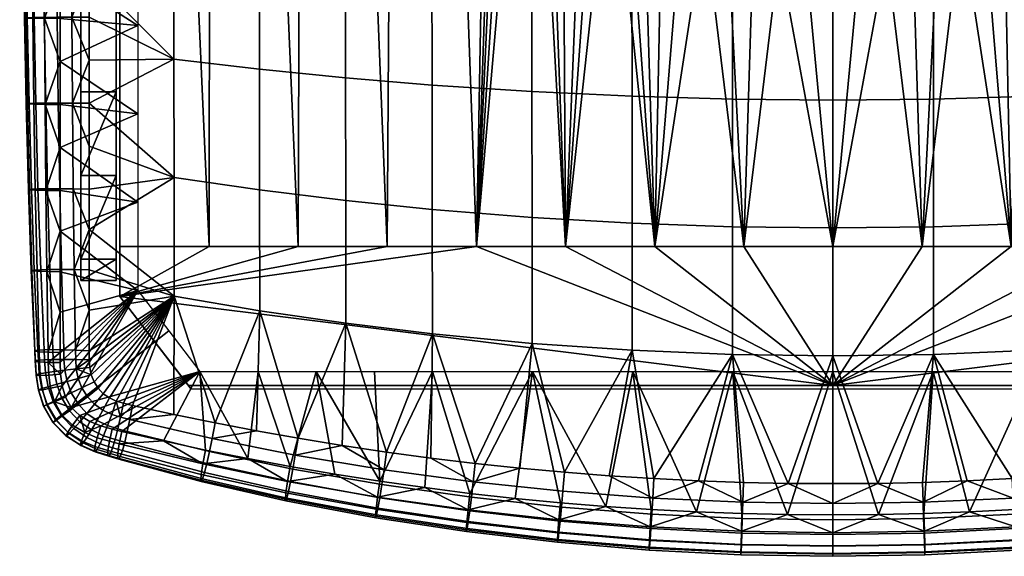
# Model space of a CAD drawing. Header units: millimetres. Extents: x -1013 to 1013, y -310 to 310.
# Tile 26 of 66: x 27 to 303, y -262 to -112. Entities that reach past the tile are written whole.
import ezdxf

# ---------------------------------------------------------------- set-up
doc = ezdxf.new("R2010")
doc.units = ezdxf.units.MM
for name, color, linetype in [('kryt', 251, 'Continuous'), ('podnoz', 7, 'Continuous'), ('sedak', 7, 'Continuous')]:
    doc.layers.add(name, color=color, linetype=linetype)

msp = doc.modelspace()

# ---------------------------------------------------------------- meshes
at = {"layer": 'kryt'}
mesh = msp.add_polyface(dxfattribs=at)
corners = [(67.6, 104.5, 390.52), (55, 104.5, 394), (55, 113.71, 397.16), (79.41, 114.04, 390.73), (80.29, 104.5, 387.27), (104.09, 114.32, 385.18), (118.84, 104.5, 378.84), (105.92, 104.5, 381.42), (93.06, 104.5, 384.23), (128.97, 114.55, 380.49), (131.84, 104.5, 376.49), (144.89, 104.5, 374.37), (154.03, 114.74, 376.67), (158, 104.5, 372.49), (55, 104.5, 394), (55, -175.5, 405), (55, 113.71, 397.16), (55, 123.13, 399.8), (55, 33.93, 425.88), (55, 108.27, 420.69), (55, 132.72, 401.9), (130, -175.5, 405), (131.84, 104.5, 376.49), (144.89, 104.5, 374.37), (155, -175.5, 405), (105, -175.5, 405), (105.92, 104.5, 381.42), (118.84, 104.5, 378.84), (55, -175.5, 405), (55, 104.5, 394), (67.6, 104.5, 390.52), (80, -175.5, 405), (80.29, 104.5, 387.27), (93.06, 104.5, 384.23), (162.46, 43.93, 379.09), (159.59, 74.18, 375.84), (158, 104.5, 372.49), (206.48, 14.6, 383.71), (182.23, 14.62, 382.88), (182.23, 69.58, 377.4), (206.48, 69.58, 378.23), (230.74, 14.6, 384.21), (230.74, 69.57, 378.73), (230.74, -40.43, 389.2), (206.48, -40.42, 388.7), (169.69, 108.74, 372.62), (181.5, 112.61, 372.73), (193.47, 116.05, 372.8), (205.57, 118.98, 372.85), (159.59, 74.18, 375.84), (158, 104.5, 372.49), (162.46, 43.93, 379.09), (164.51, 28.92, 380.68), (167.08, 13.87, 382.26), (217.84, 121.35, 372.88), (230.13, 123.08, 372.91), (242.5, 124.14, 372.92), (255, 97.04, 375.97), (255, 42.09, 381.7), (255, 14.59, 384.38), (255, 69.57, 378.9), (255, -12.91, 386.93), (185.32, -44.44, 388.34), (170.3, -1.1, 383.82), (174.23, -15.71, 385.34), (179.19, -30.31, 386.86), (188.87, -51.2, 389.05), (255, -40.43, 389.37)]
mesh.append_faces([[corners[k] for k in face] for face in [(0, 1, 2, 2), (2, 3, 0, 0), (4, 0, 3, 3), (5, 6, 7, 7), (5, 7, 8, 8), (9, 10, 6, 6), (11, 12, 13, 13), (14, 15, 16, 16), (15, 17, 16, 16), (18, 19, 20, 20), (20, 15, 18, 18), (20, 17, 15, 15), (21, 22, 23, 24), (25, 26, 27, 21), (28, 29, 30, 31), (31, 32, 33, 25), (34, 24, 35, 35), (23, 36, 35, 35), (27, 22, 21, 21), (33, 26, 25, 25), (30, 32, 31, 31), (23, 35, 24, 24), (37, 38, 39, 40), (41, 37, 40, 42), (43, 44, 37, 41), (45, 46, 39, 39), (47, 48, 40, 40), (47, 39, 46, 46), (49, 50, 45, 45), (51, 49, 39, 39), (52, 51, 39, 39), (52, 39, 38, 38), (39, 47, 40, 40), (38, 53, 52, 52), (49, 45, 39, 39), (54, 40, 48, 48), (55, 56, 42, 42), (56, 57, 42, 42), (42, 54, 55, 55), (40, 54, 42, 42), (42, 58, 59, 41), (42, 60, 58, 58), (59, 61, 41, 41), (57, 60, 42, 42), (37, 62, 38, 38), (63, 38, 64, 64), (65, 38, 62, 62), (44, 62, 37, 37), (65, 64, 38, 38), (62, 44, 66, 66), (43, 61, 67, 67), (43, 41, 61, 61), (63, 53, 38, 38)]])
mesh = msp.add_polyface(dxfattribs=at)
corners = [(455, -114.98, 432.03), (455, -189.5, 432.98), (455, -189.5, 410.74), (455, -40.5, 429.66), (455, 33.93, 425.88), (455, -175.5, 405), (455, 132.72, 401.9), (255, -215.5, 433), (255, -214.5, 421), (435.77, -214.5, 421), (435, -215.5, 433), (435.77, -214.5, 421), (455, -189.5, 410.74), (455, -189.5, 432.98), (435, -215.5, 433), (262.58, -95.05, 393.81), (255, -175.5, 405), (255, -95.5, 393.86), (270.06, -93.72, 393.66), (280, -175.5, 405), (277.37, -91.51, 393.41), (305, -175.5, 405), (291.01, -84.71, 392.65), (284.46, -88.44, 393.06), (297.17, -80.3, 392.17), (317.22, -57.68, 389.73), (330, -175.5, 405), (339.7, -1.1, 383.82), (355, -175.5, 405), (308.27, -69.63, 391.01), (312.94, -63.84, 390.39), (302.92, -75.26, 391.62), (321.13, -51.2, 389.05), (324.68, -44.44, 388.34), (330.81, -30.31, 386.86), (335.77, -15.71, 385.34), (347.54, 43.93, 379.09), (350.41, 74.18, 375.84), (303.52, -40.42, 388.7), (321.13, -51.2, 389.05), (317.22, -57.68, 389.73), (312.94, -63.84, 390.39), (308.27, -69.63, 391.01), (302.92, -75.26, 391.62), (297.17, -80.3, 392.17), (270.06, -93.72, 393.66), (255, -67.96, 391.67), (279.26, -40.43, 389.2), (255, -40.43, 389.37), (291.01, -84.71, 392.65), (284.46, -88.44, 393.06), (277.37, -91.51, 393.41), (262.58, -95.05, 393.81), (255, -95.5, 393.86), (247.42, -95.05, 393.81), (455, -189.5, 410.74), (435.77, -214.5, 421), (255, -214.5, 421), (455, -175.5, 405), (430, -175.5, 405), (355, -175.5, 405), (405, -175.5, 405), (380, -175.5, 405), (330, -175.5, 405), (280, -175.5, 405), (305, -175.5, 405), (255, -175.5, 405)]
mesh.append_faces([[corners[k] for k in face] for face in [(0, 1, 2, 2), (3, 0, 2, 2), (4, 3, 2, 2), (5, 4, 2, 2), (6, 4, 5, 5), (7, 8, 9, 10), (11, 12, 13, 13), (13, 14, 11, 11), (15, 16, 17, 17), (15, 18, 16, 16), (19, 16, 18, 18), (19, 18, 20, 20), (21, 19, 22, 22), (19, 23, 22, 22), (19, 20, 23, 23), (24, 21, 22, 22), (21, 25, 26, 26), (27, 28, 26, 26), (29, 30, 21, 21), (25, 21, 30, 30), (31, 29, 21, 21), (31, 21, 24, 24), (32, 33, 26, 26), (34, 35, 26, 26), (33, 34, 26, 26), (36, 37, 28, 28), (27, 26, 35, 35), (25, 32, 26, 26), (38, 39, 40, 40), (38, 40, 41, 41), (42, 43, 38, 38), (42, 38, 41, 41), (44, 38, 43, 43), (45, 46, 47, 47), (38, 44, 47, 47), (47, 46, 48, 48), (49, 47, 44, 44), (47, 50, 51, 51), (47, 51, 45, 45), (52, 53, 46, 46), (52, 46, 45, 45), (49, 50, 47, 47), (54, 46, 53, 53), (55, 56, 57, 57), (58, 55, 59, 59), (60, 55, 57, 57), (59, 55, 61, 61), (61, 55, 62, 62), (55, 60, 62, 62), (57, 63, 60, 60), (57, 64, 65, 65), (57, 66, 64, 64), (57, 65, 63, 63)]])
mesh = msp.add_polyface(dxfattribs=at)
corners = [(442.4, 104.5, 390.52), (455, 113.71, 397.16), (455, 104.5, 394), (429.71, 104.5, 387.27), (430.59, 114.04, 390.73), (405.91, 114.32, 385.18), (404.08, 104.5, 381.42), (391.16, 104.5, 378.84), (416.94, 104.5, 384.23), (365.11, 104.5, 374.37), (381.03, 114.55, 380.49), (378.16, 104.5, 376.49), (340.31, 108.74, 372.62), (355.97, 114.74, 376.67), (352, 104.5, 372.49), (455, 104.5, 394), (455, 113.71, 397.16), (455, -175.5, 405), (455, 123.13, 399.8), (455, 33.93, 425.88), (455, 132.72, 401.9), (455, 108.27, 420.69), (380, -175.5, 405), (355, -175.5, 405), (365.11, 104.5, 374.37), (378.16, 104.5, 376.49), (405, -175.5, 405), (391.16, 104.5, 378.84), (404.08, 104.5, 381.42), (455, -175.5, 405), (430, -175.5, 405), (442.4, 104.5, 390.52), (455, 104.5, 394), (416.94, 104.5, 384.23), (429.71, 104.5, 387.27), (342.92, 13.87, 382.26), (339.7, -1.1, 383.82), (347.54, 43.93, 379.09), (345.49, 28.92, 380.68), (350.41, 74.18, 375.84), (352, 104.5, 372.49), (303.52, 14.6, 383.71), (303.52, 69.58, 378.23), (327.77, 69.58, 377.4), (327.77, 14.62, 382.88), (279.26, 14.6, 384.21), (279.26, 69.57, 378.73), (279.26, -40.43, 389.2), (303.52, -40.42, 388.7), (340.31, 108.74, 372.62), (328.5, 112.61, 372.73), (316.53, 116.05, 372.8), (304.43, 118.98, 372.85), (350.41, 74.18, 375.84), (352, 104.5, 372.49), (347.54, 43.93, 379.09), (345.49, 28.92, 380.68), (342.92, 13.87, 382.26), (292.16, 121.35, 372.88), (267.5, 124.14, 372.92), (255, 97.04, 375.97), (279.87, 123.08, 372.91), (255, 14.59, 384.38), (255, 42.09, 381.7), (255, 69.57, 378.9), (255, -12.91, 386.93), (324.68, -44.44, 388.34), (339.7, -1.1, 383.82), (335.77, -15.71, 385.34), (330.81, -30.31, 386.86), (321.13, -51.2, 389.05), (255, -40.43, 389.37)]
mesh.append_faces([[corners[k] for k in face] for face in [(0, 1, 2, 2), (3, 4, 0, 0), (5, 6, 7, 7), (5, 8, 6, 6), (9, 10, 11, 11), (10, 7, 11, 11), (12, 13, 14, 14), (15, 16, 17, 17), (17, 16, 18, 18), (19, 20, 21, 21), (20, 17, 18, 18), (22, 23, 24, 25), (26, 22, 27, 28), (29, 30, 31, 32), (30, 26, 33, 34), (35, 23, 36, 36), (37, 23, 38, 38), (38, 23, 35, 35), (24, 39, 40, 40), (27, 22, 25, 25), (33, 26, 28, 28), (31, 30, 34, 34), (24, 23, 39, 39), (41, 42, 43, 44), (45, 46, 42, 41), (47, 45, 41, 48), (49, 43, 50, 50), (51, 42, 52, 52), (51, 50, 43, 43), (53, 49, 54, 54), (55, 43, 53, 53), (56, 43, 55, 55), (56, 44, 43, 43), (43, 42, 51, 51), (44, 56, 57, 57), (53, 43, 49, 49), (58, 52, 42, 42), (59, 46, 60, 60), (46, 61, 58, 58), (42, 46, 58, 58), (46, 45, 62, 63), (46, 63, 64, 64), (62, 45, 65, 65), (60, 46, 64, 64), (41, 44, 66, 66), (67, 68, 44, 44), (69, 66, 44, 44), (48, 41, 66, 66), (69, 44, 68, 68), (66, 70, 48, 48), (47, 71, 65, 65), (47, 65, 45, 45), (67, 44, 57, 57)]])
mesh = msp.add_polyface(dxfattribs=at)
corners = [(55, -114.98, 432.03), (55, -189.5, 410.74), (55, -189.5, 432.98), (55, -40.5, 429.66), (55, 33.93, 425.88), (55, -175.5, 405), (255, -215.5, 433), (75, -215.5, 433), (74.23, -214.5, 421), (255, -214.5, 421), (74.23, -214.5, 421), (55, -189.5, 432.98), (55, -189.5, 410.74), (75, -215.5, 433), (247.42, -95.05, 393.81), (255, -95.5, 393.86), (255, -175.5, 405), (239.94, -93.72, 393.66), (230, -175.5, 405), (232.63, -91.51, 393.41), (205, -175.5, 405), (218.99, -84.71, 392.65), (225.54, -88.44, 393.06), (212.83, -80.3, 392.17), (180, -175.5, 405), (192.78, -57.68, 389.73), (170.3, -1.1, 383.82), (155, -175.5, 405), (201.73, -69.63, 391.01), (197.06, -63.84, 390.39), (207.08, -75.26, 391.62), (188.87, -51.2, 389.05), (185.32, -44.44, 388.34), (179.19, -30.31, 386.86), (174.23, -15.71, 385.34), (167.08, 13.87, 382.26), (162.46, 43.93, 379.09), (164.51, 28.92, 380.68), (206.48, -40.42, 388.7), (192.78, -57.68, 389.73), (188.87, -51.2, 389.05), (197.06, -63.84, 390.39), (201.73, -69.63, 391.01), (207.08, -75.26, 391.62), (212.83, -80.3, 392.17), (239.94, -93.72, 393.66), (230.74, -40.43, 389.2), (255, -67.96, 391.67), (255, -40.43, 389.37), (218.99, -84.71, 392.65), (232.63, -91.51, 393.41), (225.54, -88.44, 393.06), (247.42, -95.05, 393.81), (55, -189.5, 410.74), (255, -214.5, 421), (74.23, -214.5, 421), (55, -175.5, 405), (80, -175.5, 405), (155, -175.5, 405), (105, -175.5, 405), (130, -175.5, 405), (180, -175.5, 405), (205, -175.5, 405), (230, -175.5, 405), (255, -175.5, 405)]
mesh.append_faces([[corners[k] for k in face] for face in [(0, 1, 2, 2), (3, 1, 0, 0), (4, 1, 3, 3), (5, 1, 4, 4), (6, 7, 8, 9), (10, 11, 12, 12), (11, 10, 13, 13), (14, 15, 16, 16), (14, 16, 17, 17), (18, 17, 16, 16), (18, 19, 17, 17), (20, 21, 18, 18), (18, 21, 22, 22), (18, 22, 19, 19), (23, 21, 20, 20), (20, 24, 25, 25), (26, 24, 27, 27), (28, 20, 29, 29), (25, 29, 20, 20), (30, 20, 28, 28), (30, 23, 20, 20), (31, 24, 32, 32), (33, 24, 34, 34), (32, 24, 33, 33), (35, 26, 27, 27), (36, 37, 27, 27), (37, 35, 27, 27), (26, 34, 24, 24), (25, 24, 31, 31), (38, 39, 40, 40), (38, 41, 39, 39), (42, 38, 43, 43), (42, 41, 38, 38), (44, 43, 38, 38), (45, 46, 47, 47), (38, 46, 44, 44), (46, 48, 47, 47), (49, 44, 46, 46), (46, 50, 51, 51), (46, 45, 50, 50), (52, 45, 47, 47), (49, 46, 51, 51), (53, 54, 55, 55), (56, 57, 53, 53), (58, 54, 53, 53), (57, 59, 53, 53), (59, 60, 53, 53), (53, 60, 58, 58), (54, 58, 61, 61), (54, 62, 63, 63), (54, 63, 64, 64), (54, 61, 62, 62)]])
at = {"layer": 'podnoz'}
mesh = msp.add_polyface(dxfattribs=at)
corners = [(44, -185.04, 432.96), (44, -185.04, 407.96), (54, -185.04, 407.96), (54, -185.04, 432.96), (44, -155.57, 432.72), (44, -179.03, 432.93), (54, -155.57, 432.72), (54, -179.04, 432.93), (44, -185.04, 432.96), (44, -132.1, 432.37), (54, -132.11, 432.37), (54, -108.64, 431.88), (44, -108.63, 431.88), (54, -185.04, 432.96), (54, -85.18, 431.25), (44, -179.03, 407.93), (54, -179.04, 407.93), (44, -185.04, 407.96), (44, -155.57, 407.72), (54, -155.57, 407.72), (44, -132.1, 407.37), (44, -108.63, 406.87), (54, -108.64, 406.87), (54, -132.11, 407.37), (44, -85.16, 406.24), (54, -85.18, 406.24), (54, -185.04, 407.96), (44, -132.1, 432.37), (44, -132.1, 407.37), (44, -155.57, 407.72), (44, -179.03, 432.93), (44, -179.03, 407.93), (44, -185.04, 407.96), (44, -155.57, 432.72), (44, -85.16, 431.25), (44, -85.16, 406.24), (44, -108.63, 406.87), (44, -108.63, 431.88), (44, -185.04, 432.96), (54, -155.57, 432.72), (54, -179.04, 407.93), (54, -155.57, 407.72), (54, -108.64, 431.88), (54, -132.11, 407.37), (54, -108.64, 406.87), (54, -132.11, 432.37), (54, -85.18, 431.25), (54, -179.04, 432.93), (54, -185.04, 432.96), (54, -185.04, 407.96)]
mesh.append_faces([[corners[k] for k in face] for face in [(0, 1, 2, 3), (4, 5, 6, 6), (7, 5, 8, 8), (9, 10, 11, 12), (9, 4, 10, 10), (8, 13, 7, 7), (5, 7, 6, 6), (12, 11, 14, 14), (10, 4, 6, 6), (15, 16, 17, 17), (18, 19, 15, 15), (20, 21, 22, 23), (21, 24, 25, 22), (18, 20, 23, 19), (17, 16, 26, 26), (15, 19, 16, 16), (27, 28, 29, 29), (30, 31, 32, 32), (31, 33, 29, 29), (34, 35, 36, 36), (37, 36, 28, 28), (29, 33, 27, 27), (30, 32, 38, 38), (33, 31, 30, 30), (27, 37, 28, 28), (36, 37, 34, 34), (39, 40, 41, 41), (42, 43, 44, 44), (45, 41, 43, 43), (41, 45, 39, 39), (45, 43, 42, 42), (46, 42, 44, 44), (47, 48, 49, 49), (40, 47, 49, 49), (39, 47, 40, 40)]])
at = {"layer": 'sedak'}
mesh = msp.add_polyface(dxfattribs=at)
corners = [(60, -88.73, 431.61), (38.22, -87.39, 433.27), (38.22, -75.33, 432.98), (60, -52.29, 430.14), (38.22, -63.27, 432.66), (38.21, -51.21, 432.3), (60, -34.08, 429.28), (38.21, -39.15, 431.91), (38.21, -27.1, 431.48), (60, -70.51, 430.91), (30.54, -111.46, 438.03), (33.86, -111.49, 434.98), (34.03, -135.62, 435.2), (30.86, -135.57, 438.11), (28.67, -111.41, 442.27), (29.1, -135.51, 442.19), (28.22, -111.36, 446.93), (28.72, -135.44, 446.71), (29.01, -111.31, 451.62), (29.52, -135.38, 451.27), (30.91, -111.26, 455.99), (31.39, -135.33, 455.55), (33.77, -111.23, 459.76), (34.19, -135.29, 459.26), (37.41, -111.2, 462.73), (37.72, -135.27, 462.21), (41.5, -111.19, 464.76), (41.68, -135.26, 464.24), (30.28, -87.34, 437.78), (33.72, -87.37, 434.61), (28.32, -87.3, 442.14), (27.82, -87.26, 446.89), (28.59, -87.22, 451.65), (30.51, -87.18, 456.07), (33.43, -87.15, 459.87), (37.15, -87.12, 462.82), (41.35, -87.11, 464.81), (30.05, -63.22, 437.37), (33.6, -63.25, 434.1), (28.01, -63.19, 441.81), (27.46, -63.16, 446.63), (28.22, -63.13, 451.44), (30.16, -63.09, 455.88), (33.12, -63.06, 459.68), (36.92, -63.04, 462.6), (41.21, -63.02, 464.55), (29.84, -39.11, 436.8), (33.49, -39.13, 433.44), (27.74, -39.08, 441.31), (27.15, -39.06, 446.17), (27.9, -39.03, 450.99), (29.85, -39.01, 455.43), (32.86, -38.98, 459.21), (36.72, -38.96, 462.09), (41.1, -38.94, 463.98), (29.67, -14.99, 436.06), (33.39, -15.02, 432.64), (27.51, -14.97, 440.62), (26.89, -14.96, 445.5), (27.63, -14.94, 450.32), (29.6, -14.92, 454.73), (32.64, -14.9, 458.46), (36.56, -14.88, 461.29), (41, -14.86, 463.11), (38.23, -111.51, 433.74), (38.23, -123.57, 433.92), (38.22, -99.45, 433.52), (46.33, -26.88, 464.59)]
mesh.append_faces([[corners[k] for k in face] for face in [(0, 1, 2, 2), (3, 4, 5, 5), (6, 7, 8, 8), (7, 3, 5, 5), (4, 9, 2, 2), (10, 11, 12, 13), (14, 10, 13, 15), (16, 14, 15, 17), (18, 16, 17, 19), (20, 18, 19, 21), (22, 20, 21, 23), (24, 22, 23, 25), (26, 24, 25, 27), (28, 29, 11, 10), (30, 28, 10, 14), (31, 30, 14, 16), (32, 31, 16, 18), (33, 32, 18, 20), (34, 33, 20, 22), (35, 34, 22, 24), (36, 35, 24, 26), (37, 38, 29, 28), (39, 37, 28, 30), (40, 39, 30, 31), (41, 40, 31, 32), (42, 41, 32, 33), (43, 42, 33, 34), (44, 43, 34, 35), (45, 44, 35, 36), (46, 47, 38, 37), (48, 46, 37, 39), (49, 48, 39, 40), (50, 49, 40, 41), (51, 50, 41, 42), (52, 51, 42, 43), (53, 52, 43, 44), (54, 53, 44, 45), (55, 56, 47, 46), (57, 55, 46, 48), (58, 57, 48, 49), (59, 58, 49, 50), (60, 59, 50, 51), (61, 60, 51, 52), (62, 61, 52, 53), (63, 62, 53, 54), (11, 64, 65, 65), (11, 66, 64, 64), (29, 2, 1, 1), (38, 4, 2, 2), (29, 1, 66, 66), (11, 65, 12, 12), (29, 66, 11, 11), (29, 38, 2, 2), (38, 5, 4, 4), (47, 7, 5, 5), (47, 8, 7, 7), (56, 8, 47, 47), (67, 63, 54, 54), (5, 38, 47, 47)]])
mesh = msp.add_polyface(dxfattribs=at)
corners = [(38.24, -205.21, 434.22), (60, -187.8, 433.99), (38.25, -208.02, 434.2), (38.24, -193.91, 434.28), (38.24, -182.54, 434.3), (60, -163.03, 433.62), (38.24, -171.14, 434.29), (38.23, -159.75, 434.25), (60, -138.26, 433.1), (38.23, -147.7, 434.18), (38.23, -135.64, 434.07), (38.23, -123.57, 433.92), (60, -113.5, 432.43), (38.23, -111.51, 433.74), (38.22, -99.45, 433.52), (38.22, -87.39, 433.27), (60, -88.73, 431.61), (38.8, -214.58, 434.15), (39.73, -217.74, 434.14), (38.36, -211.31, 434.18), (41.37, -220.59, 434.13), (38.22, -75.33, 432.98), (60, -70.51, 430.91), (38.22, -63.27, 432.66), (60, -52.29, 430.14), (60, -34.08, 429.28), (38.21, -27.1, 431.48), (60, -15.86, 428.34), (38.21, -39.15, 431.91), (70.24, -189.38, 466.17), (46.4, -170.69, 463.69), (46.41, -182.01, 462.72), (70.2, -156.16, 468.19), (46.39, -147.32, 465.09), (46.4, -159.36, 464.46), (70.17, -122.95, 468.73), (46.38, -123.23, 465.85), (46.39, -135.28, 465.55), (46.37, -99.14, 466.06), (46.37, -111.19, 466.01), (70.13, -89.75, 468.27), (46.36, -75.05, 465.88), (46.36, -87.09, 466.01), (70.1, -52.98, 467.05), (46.35, -50.96, 465.39), (46.35, -63, 465.67), (52.09, -217.96, 459.48), (50.35, -216.75, 459.29), (54, -218.85, 459.74), (48.88, -215.23, 459.19), (46.34, -38.92, 465.03), (70.06, -16.22, 465.2), (46.33, -26.88, 464.59), (46.98, -211.47, 459.32), (42.78, -209.79, 458.24), (43.32, -212.46, 457.98), (46.41, -193.34, 461.55), (42.54, -204.54, 458.9), (46.41, -204.71, 460.14), (42.19, -181.95, 461.41), (42.6, -207.2, 458.55), (46.42, -207.3, 459.79), (41.91, -159.31, 463.13), (41.68, -135.26, 464.24), (46.55, -209.4, 459.53), (41.5, -111.19, 464.76), (41.35, -87.11, 464.81), (41.21, -63.02, 464.55), (41.1, -38.94, 463.98)]
mesh.append_faces([[corners[k] for k in face] for face in [(0, 1, 2, 2), (1, 3, 4, 4), (3, 1, 0, 0), (5, 6, 7, 7), (8, 9, 10, 10), (8, 10, 11, 11), (9, 5, 7, 7), (6, 1, 4, 4), (12, 13, 14, 14), (15, 16, 14, 14), (13, 12, 11, 11), (17, 1, 18, 18), (19, 1, 17, 17), (20, 18, 1, 1), (8, 5, 9, 9), (12, 14, 16, 16), (11, 12, 8, 8), (21, 22, 16, 16), (5, 1, 6, 6), (22, 23, 24, 24), (25, 26, 27, 27), (24, 28, 25, 25), (2, 1, 19, 19), (29, 30, 31, 31), (32, 33, 34, 34), (35, 36, 37, 37), (35, 38, 39, 39), (40, 41, 42, 42), (43, 44, 45, 45), (45, 41, 43, 43), (46, 29, 47, 47), (48, 29, 46, 46), (47, 29, 49, 49), (40, 43, 41, 41), (50, 44, 43, 43), (51, 52, 50, 50), (53, 54, 55, 55), (56, 57, 58, 58), (59, 57, 56, 56), (57, 60, 61, 58), (62, 34, 33, 63), (61, 54, 64, 64), (65, 63, 36, 36), (66, 65, 38, 38), (66, 42, 41, 67), (53, 64, 54, 54), (31, 59, 56, 56), (34, 62, 30, 30), (31, 30, 59, 59), (36, 63, 37, 37), (39, 65, 36, 36), (42, 66, 38, 38), (39, 38, 65, 65), (33, 37, 63, 63), (41, 45, 67, 67), (45, 44, 67, 67), (50, 68, 44, 44), (68, 50, 52, 52), (68, 67, 44, 44)]])
mesh = msp.add_polyface(dxfattribs=at)
corners = [(94.19, -159.62, 469.96), (70.2, -156.16, 468.19), (70.24, -189.38, 466.17), (94.24, -193.49, 468.4), (94.15, -125.77, 469.95), (70.17, -122.95, 468.73), (94.1, -91.92, 468.93), (70.13, -89.75, 468.27), (94.05, -54.44, 467.14), (70.1, -52.98, 467.05), (94, -16.98, 464.77), (70.06, -16.22, 465.2), (118.34, -162.6, 470.66), (118.39, -197.02, 469.58), (118.29, -128.19, 470.13), (118.25, -93.79, 468.58), (118.19, -55.7, 466.27), (118.14, -17.64, 463.45), (142.63, -165.09, 470.79), (142.67, -199.98, 470.14), (142.58, -130.21, 469.79), (142.53, -95.35, 467.79), (142.47, -56.75, 465.04), (142.42, -18.18, 461.83), (170.6, -167.34, 470.73), (170.64, -202.66, 470.45), (170.56, -132.04, 469.34), (170.52, -96.76, 466.96), (170.47, -57.7, 463.81), (170.42, -18.68, 460.27), (198.68, -168.96, 470.61), (198.71, -204.57, 470.58), (198.65, -133.36, 468.96), (198.62, -97.78, 466.33), (198.58, -58.39, 462.93), (198.55, -19.03, 459.14), (226.82, -169.92, 470.49), (226.84, -205.72, 470.59), (226.81, -134.14, 468.71), (226.79, -98.38, 465.94), (226.77, -58.79, 462.38), (226.75, -19.24, 458.46), (255, -170.25, 470.43), (255, -206.11, 470.58), (255, -134.41, 468.61), (255, -98.59, 465.8), (255, -58.93, 462.2), (255, -19.31, 458.23), (46.42, -207.3, 459.79), (46.55, -209.4, 459.53), (46.41, -204.71, 460.14), (46.4, -159.36, 464.46), (46.4, -170.69, 463.69), (46.41, -182.01, 462.72), (46.41, -193.34, 461.55), (46.37, -111.19, 466.01), (46.38, -123.23, 465.85), (46.36, -87.09, 466.01), (46.37, -99.14, 466.06), (46.39, -135.28, 465.55), (46.39, -147.32, 465.09), (47.75, -213.44, 459.21), (48.88, -215.23, 459.19), (56.01, -219.45, 460.07), (54, -218.85, 459.74), (58.5, -220.03, 460.48), (46.98, -211.47, 459.32), (46.34, -38.92, 465.03), (129.77, -233.14, 466.78), (104.97, -229.25, 465.53), (154.69, -236.32, 467.53), (179.69, -238.8, 467.98), (81.68, -224.95, 463.56), (41.37, -220.59, 434.13), (68.73, -199.15, 434.06), (77.46, -210.5, 434.13), (41.37, -220.59, 434.13), (60, -187.8, 433.99), (68.73, -199.15, 434.06)]
mesh.append_faces([[corners[k] for k in face] for face in [(0, 1, 2, 3), (4, 5, 1, 0), (6, 7, 5, 4), (8, 9, 7, 6), (10, 11, 9, 8), (12, 0, 3, 13), (14, 4, 0, 12), (15, 6, 4, 14), (16, 8, 6, 15), (17, 10, 8, 16), (18, 12, 13, 19), (20, 14, 12, 18), (21, 15, 14, 20), (22, 16, 15, 21), (23, 17, 16, 22), (24, 18, 19, 25), (26, 20, 18, 24), (27, 21, 20, 26), (28, 22, 21, 27), (29, 23, 22, 28), (30, 24, 25, 31), (32, 26, 24, 30), (33, 27, 26, 32), (34, 28, 27, 33), (35, 29, 28, 34), (36, 30, 31, 37), (38, 32, 30, 36), (39, 33, 32, 38), (40, 34, 33, 39), (41, 35, 34, 40), (42, 36, 37, 43), (44, 38, 36, 42), (45, 39, 38, 44), (46, 40, 39, 45), (47, 41, 40, 46), (48, 49, 2, 2), (50, 48, 2, 2), (51, 52, 1, 1), (53, 54, 2, 2), (55, 56, 5, 5), (57, 58, 7, 7), (59, 60, 1, 1), (61, 62, 2, 2), (63, 2, 64, 64), (65, 2, 63, 63), (52, 2, 1, 1), (66, 61, 2, 2), (54, 50, 2, 2), (1, 5, 59, 59), (5, 7, 58, 58), (49, 66, 2, 2), (11, 67, 9, 9), (13, 68, 19, 19), (13, 3, 69, 69), (19, 70, 25, 25), (71, 31, 25, 25), (72, 3, 2, 2), (73, 74, 75, 75), (76, 77, 78, 78)]])
mesh = msp.add_polyface(dxfattribs=at)
corners = [(450, -138.26, 433.1), (471.77, -147.7, 434.18), (450, -163.03, 433.62), (471.77, -123.57, 433.92), (450, -113.5, 432.43), (471.78, -75.33, 432.98), (450, -88.73, 431.61), (450, -70.51, 430.91), (471.76, -171.14, 434.29), (450, -187.8, 433.99), (415.81, -159.62, 469.96), (415.76, -193.49, 468.4), (439.76, -189.38, 466.17), (439.8, -156.16, 468.19), (415.85, -125.77, 469.95), (439.83, -122.95, 468.73), (415.9, -91.92, 468.93), (439.87, -89.75, 468.27), (415.95, -54.44, 467.14), (439.9, -52.98, 467.05), (416, -16.98, 464.77), (439.94, -16.22, 465.2), (391.66, -162.6, 470.66), (391.61, -197.02, 469.58), (391.71, -128.19, 470.13), (391.75, -93.79, 468.58), (391.81, -55.7, 466.27), (391.86, -17.64, 463.45), (367.37, -165.09, 470.79), (367.33, -199.98, 470.14), (367.42, -130.21, 469.79), (367.47, -95.35, 467.79), (367.53, -56.75, 465.04), (367.58, -18.18, 461.83), (339.4, -167.34, 470.73), (339.36, -202.66, 470.45), (339.44, -132.04, 469.34), (339.48, -96.76, 466.96), (339.53, -57.7, 463.81), (339.58, -18.68, 460.27), (311.32, -168.96, 470.61), (311.29, -204.57, 470.58), (311.35, -133.36, 468.96), (311.38, -97.78, 466.33), (311.42, -58.39, 462.93), (311.45, -19.03, 459.14), (283.18, -169.92, 470.49), (283.16, -205.72, 470.59), (283.19, -134.14, 468.71), (283.21, -98.38, 465.94), (283.23, -58.79, 462.38), (283.25, -19.24, 458.46), (255, -170.25, 470.43), (255, -206.11, 470.58), (255, -134.41, 468.61), (255, -98.59, 465.8), (255, -58.93, 462.2), (255, -19.31, 458.23), (463.58, -207.3, 459.79), (463.45, -209.4, 459.53), (462.25, -213.44, 459.21), (461.12, -215.23, 459.19), (457.91, -217.96, 459.48), (459.65, -216.75, 459.29), (453.99, -219.45, 460.07), (456, -218.85, 459.74), (451.5, -220.03, 460.48), (439.91, -222.56, 462.18), (463.6, -170.69, 463.69), (463.02, -211.47, 459.32), (463.61, -135.28, 465.55), (463.64, -75.05, 465.88), (463.63, -99.14, 466.06), (463.66, -38.92, 465.03), (405.03, -229.25, 465.53), (330.31, -238.8, 467.98), (428.32, -224.95, 463.56), (468.63, -220.59, 434.13), (441.27, -199.15, 434.06), (468.63, -220.59, 434.13), (432.54, -210.5, 434.13), (441.27, -199.15, 434.06)]
mesh.append_faces([[corners[k] for k in face] for face in [(0, 1, 2, 2), (3, 0, 4, 4), (5, 6, 7, 7), (2, 8, 9, 9), (10, 11, 12, 13), (14, 10, 13, 15), (16, 14, 15, 17), (18, 16, 17, 19), (20, 18, 19, 21), (22, 23, 11, 10), (24, 22, 10, 14), (25, 24, 14, 16), (26, 25, 16, 18), (27, 26, 18, 20), (28, 29, 23, 22), (30, 28, 22, 24), (31, 30, 24, 25), (32, 31, 25, 26), (33, 32, 26, 27), (34, 35, 29, 28), (36, 34, 28, 30), (37, 36, 30, 31), (38, 37, 31, 32), (39, 38, 32, 33), (40, 41, 35, 34), (42, 40, 34, 36), (43, 42, 36, 37), (44, 43, 37, 38), (45, 44, 38, 39), (46, 47, 41, 40), (48, 46, 40, 42), (49, 48, 42, 43), (50, 49, 43, 44), (51, 50, 44, 45), (52, 53, 47, 46), (54, 52, 46, 48), (55, 54, 48, 49), (56, 55, 49, 50), (57, 56, 50, 51), (58, 12, 59, 59), (60, 12, 61, 61), (62, 63, 12, 12), (64, 65, 12, 12), (65, 62, 12, 12), (66, 64, 12, 12), (67, 66, 12, 12), (63, 61, 12, 12), (68, 13, 12, 12), (69, 12, 60, 60), (13, 70, 15, 15), (17, 71, 19, 19), (15, 72, 17, 17), (59, 12, 69, 69), (21, 19, 73, 73), (23, 74, 11, 11), (75, 35, 41, 41), (76, 12, 11, 11), (77, 78, 9, 9), (79, 80, 81, 81)]])
mesh = msp.add_polyface(dxfattribs=at)
corners = [(36.58, -210.53, 453.9), (34.14, -210.88, 450.83), (34.86, -214.8, 450.55), (37.27, -214.11, 453.61), (39.54, -210.16, 456.41), (40.17, -213.31, 456.13), (42.78, -209.79, 458.24), (43.32, -212.46, 457.98), (32.49, -207.86, 437.15), (34.9, -207.98, 434.94), (35.04, -211.54, 434.89), (32.67, -211.63, 437.04), (31.29, -207.7, 440.35), (31.51, -211.58, 440.18), (31.24, -207.53, 443.96), (31.48, -211.42, 443.72), (32.14, -207.38, 447.65), (32.39, -211.18, 447.36), (33.88, -207.26, 451.16), (36.33, -207.18, 454.25), (39.32, -207.17, 456.76), (42.6, -207.2, 458.55), (32.4, -204.98, 437.22), (34.85, -205.13, 434.98), (31.18, -204.81, 440.48), (31.1, -204.65, 444.14), (32, -204.51, 447.88), (33.75, -204.43, 451.44), (36.21, -204.4, 454.57), (39.23, -204.44, 457.1), (42.54, -204.54, 458.9), (31.77, -182.44, 437.7), (34.51, -182.52, 435.19), (30.32, -182.32, 441.3), (30.12, -182.2, 445.33), (30.98, -182.09, 449.43), (32.78, -182.01, 453.31), (35.39, -181.95, 456.72), (38.62, -181.93, 459.46), (42.19, -181.95, 461.41), (31.27, -159.66, 437.99), (34.25, -159.73, 435.27), (29.65, -159.58, 441.87), (29.35, -159.49, 446.17), (30.18, -159.41, 450.54), (32.02, -159.34, 454.65), (34.73, -159.3, 458.25), (38.13, -159.29, 461.12), (41.91, -159.31, 463.13), (30.86, -135.57, 438.11), (34.03, -135.62, 435.2), (29.1, -135.51, 442.19), (28.72, -135.44, 446.71), (29.52, -135.38, 451.27), (31.39, -135.33, 455.55), (34.19, -135.29, 459.26), (37.72, -135.27, 462.21), (41.68, -135.26, 464.24), (38.24, -171.14, 434.29), (38.24, -182.54, 434.3), (38.23, -147.7, 434.18), (38.23, -159.75, 434.25), (38.23, -135.64, 434.07), (38.23, -123.57, 433.92), (38.24, -193.91, 434.28), (38.36, -211.31, 434.18), (38.24, -205.21, 434.22), (38.25, -208.02, 434.2), (46.42, -207.3, 459.79), (46.4, -170.69, 463.69)]
mesh.append_faces([[corners[k] for k in face] for face in [(0, 1, 2, 3), (4, 0, 3, 5), (6, 4, 5, 7), (8, 9, 10, 11), (12, 8, 11, 13), (14, 12, 13, 15), (16, 14, 15, 17), (18, 16, 17, 1), (19, 18, 1, 0), (20, 19, 0, 4), (21, 20, 4, 6), (22, 23, 9, 8), (24, 22, 8, 12), (25, 24, 12, 14), (26, 25, 14, 16), (27, 26, 16, 18), (28, 27, 18, 19), (29, 28, 19, 20), (30, 29, 20, 21), (31, 32, 23, 22), (33, 31, 22, 24), (34, 33, 24, 25), (35, 34, 25, 26), (36, 35, 26, 27), (37, 36, 27, 28), (38, 37, 28, 29), (39, 38, 29, 30), (40, 41, 32, 31), (42, 40, 31, 33), (43, 42, 33, 34), (44, 43, 34, 35), (45, 44, 35, 36), (46, 45, 36, 37), (47, 46, 37, 38), (48, 47, 38, 39), (49, 50, 41, 40), (51, 49, 40, 42), (52, 51, 42, 43), (53, 52, 43, 44), (54, 53, 44, 45), (55, 54, 45, 46), (56, 55, 46, 47), (57, 56, 47, 48), (32, 58, 59, 59), (41, 60, 61, 61), (50, 62, 60, 60), (41, 61, 58, 58), (50, 63, 62, 62), (32, 59, 64, 64), (9, 65, 10, 10), (23, 66, 9, 9), (66, 67, 9, 9), (23, 64, 66, 66), (32, 64, 23, 23), (41, 58, 32, 32), (41, 50, 60, 60), (65, 9, 67, 67), (68, 21, 6, 6), (39, 69, 48, 48)]])
mesh = msp.add_polyface(dxfattribs=at)
corners = [(49.62, -225.78, 434.18), (46.56, -224.57, 434.16), (77.46, -210.5, 434.13), (43.72, -222.89, 434.14), (41.37, -220.59, 434.13), (52.8, -226.67, 434.21), (55.54, -227.34, 434.24), (90.86, -234.96, 434.53), (79.01, -232.57, 434.44), (67.23, -230.02, 434.34), (93.77, -210.5, 434.02), (70.09, -222.56, 462.18), (70.24, -189.38, 466.17), (58.5, -220.03, 460.48), (81.68, -224.95, 463.56), (94.24, -193.49, 468.4), (93.29, -227.18, 464.66), (77.79, -239.41, 437.97), (78.25, -236.46, 435.36), (102.02, -241.38, 435.65), (101.56, -244.57, 438.48), (77.66, -241.04, 441.73), (101.41, -246.37, 442.53), (77.81, -241.39, 445.93), (101.5, -246.79, 447.01), (78.18, -240.64, 450.18), (101.8, -246.03, 451.55), (78.71, -238.9, 454.18), (102.26, -244.19, 455.79), (79.37, -236.3, 457.67), (102.84, -241.42, 459.47), (80.1, -233.01, 460.43), (103.5, -237.91, 462.35), (80.85, -229.33, 462.34), (104.19, -233.96, 464.32), (54.45, -233.44, 437.32), (54.83, -230.83, 435.02), (54.42, -234.85, 440.67), (54.67, -235.1, 444.42), (55.11, -234.36, 448.25), (55.69, -232.73, 451.86), (56.37, -230.34, 455.02), (57.08, -227.34, 457.55), (57.77, -223.99, 459.31), (51.64, -232.66, 437.23), (52.04, -230.1, 434.97), (51.61, -234.03, 440.52), (51.86, -234.28, 444.21), (52.33, -233.54, 447.97), (52.95, -231.93, 451.53), (53.67, -229.57, 454.65), (54.44, -226.62, 457.14), (55.2, -223.33, 458.9), (47.99, -231.56, 437.1), (48.6, -229.1, 434.91), (48.63, -232.36, 447.61), (48.08, -233.08, 443.92), (49.43, -230.8, 451.12), (50.43, -228.53, 454.22), (51.55, -225.7, 456.72), (52.71, -222.56, 458.51), (50.24, -221.38, 458.17), (48.61, -224.29, 456.34), (56.01, -219.45, 460.07), (54, -218.85, 459.74), (52.09, -217.96, 459.48), (50.35, -216.75, 459.29), (47.9, -219.73, 457.93)]
mesh.append_faces([[corners[k] for k in face] for face in [(0, 1, 2, 2), (3, 4, 2, 2), (1, 3, 2, 2), (5, 0, 2, 2), (6, 5, 2, 2), (2, 7, 8, 8), (8, 9, 2, 2), (2, 10, 7, 7), (9, 6, 2, 2), (11, 12, 13, 13), (12, 11, 14, 14), (15, 14, 16, 16), (17, 18, 19, 20), (21, 17, 20, 22), (23, 21, 22, 24), (25, 23, 24, 26), (27, 25, 26, 28), (29, 27, 28, 30), (31, 29, 30, 32), (33, 31, 32, 34), (35, 36, 18, 17), (37, 35, 17, 21), (38, 37, 21, 23), (39, 38, 23, 25), (40, 39, 25, 27), (41, 40, 27, 29), (42, 41, 29, 31), (43, 42, 31, 33), (44, 45, 36, 35), (46, 44, 35, 37), (47, 46, 37, 38), (48, 47, 38, 39), (49, 48, 39, 40), (50, 49, 40, 41), (51, 50, 41, 42), (52, 51, 42, 43), (53, 54, 45, 44), (55, 56, 47, 48), (57, 55, 48, 49), (58, 57, 49, 50), (59, 58, 50, 51), (60, 59, 51, 52), (61, 62, 59, 60), (18, 8, 7, 7), (18, 9, 8, 8), (19, 18, 7, 7), (36, 6, 9, 9), (18, 36, 9, 9), (5, 6, 36, 45), (45, 54, 0, 5), (33, 14, 11, 43), (13, 63, 52, 52), (43, 13, 52, 52), (64, 52, 63, 63), (13, 43, 11, 11), (33, 16, 14, 14), (60, 52, 64, 64), (65, 66, 67, 61), (61, 60, 64, 65)]])
mesh = msp.add_polyface(dxfattribs=at)
corners = [(115.29, -239.33, 434.7), (102.73, -237.17, 434.62), (110.08, -210.5, 433.89), (127.9, -241.31, 434.78), (140.53, -243.1, 434.85), (142.69, -210.5, 433.58), (153.18, -244.7, 434.91), (93.77, -210.5, 434.02), (90.86, -234.96, 434.53), (126.38, -210.5, 433.73), (170.77, -210.5, 433.32), (178.56, -247.34, 435.02), (165.86, -246.11, 434.97), (94.24, -193.49, 468.4), (93.29, -227.18, 464.66), (104.97, -229.25, 465.53), (118.39, -197.02, 469.58), (117.36, -231.28, 466.24), (129.77, -233.14, 466.78), (142.67, -199.98, 470.14), (142.22, -234.82, 467.2), (154.69, -236.32, 467.53), (167.18, -237.65, 467.78), (170.64, -202.66, 470.45), (179.69, -238.8, 467.98), (152.3, -252.87, 439.17), (152.66, -249.33, 436.09), (178.15, -252.12, 436.24), (177.87, -255.79, 439.39), (152.16, -254.89, 443.52), (177.76, -257.88, 443.8), (152.2, -255.4, 448.3), (177.78, -258.42, 448.65), (152.39, -254.6, 453.11), (177.92, -257.62, 453.52), (152.7, -252.63, 457.58), (178.16, -255.6, 458.03), (153.11, -249.63, 461.42), (178.48, -252.51, 461.9), (153.6, -245.8, 464.39), (178.85, -248.56, 464.88), (154.11, -241.48, 466.37), (179.24, -244.12, 466.86), (126.85, -249.14, 438.88), (127.27, -245.75, 435.9), (126.69, -251.06, 443.11), (126.75, -251.54, 447.79), (126.99, -250.75, 452.5), (127.37, -248.84, 456.89), (127.88, -245.94, 460.67), (128.46, -242.25, 463.62), (129.08, -238.1, 465.6), (101.56, -244.57, 438.48), (102.02, -241.38, 435.65), (101.41, -246.37, 442.53), (101.5, -246.79, 447.01), (101.8, -246.03, 451.55), (102.26, -244.19, 455.79), (102.84, -241.42, 459.47), (103.5, -237.91, 462.35), (104.19, -233.96, 464.32), (80.85, -229.33, 462.34)]
mesh.append_faces([[corners[k] for k in face] for face in [(0, 1, 2, 2), (2, 3, 0, 0), (4, 3, 5, 5), (4, 5, 6, 6), (2, 1, 7, 7), (8, 7, 1, 1), (2, 9, 3, 3), (9, 5, 3, 3), (5, 10, 6, 6), (10, 11, 12, 12), (12, 6, 10, 10), (13, 14, 15, 15), (16, 17, 18, 18), (16, 15, 17, 17), (19, 18, 20, 20), (21, 22, 23, 23), (20, 21, 19, 19), (24, 23, 22, 22), (25, 26, 27, 28), (29, 25, 28, 30), (31, 29, 30, 32), (33, 31, 32, 34), (35, 33, 34, 36), (37, 35, 36, 38), (39, 37, 38, 40), (41, 39, 40, 42), (43, 44, 26, 25), (45, 43, 25, 29), (46, 45, 29, 31), (47, 46, 31, 33), (48, 47, 33, 35), (49, 48, 35, 37), (50, 49, 37, 39), (51, 50, 39, 41), (52, 53, 44, 43), (54, 52, 43, 45), (55, 54, 45, 46), (56, 55, 46, 47), (57, 56, 47, 48), (58, 57, 48, 49), (59, 58, 49, 50), (60, 59, 50, 51), (26, 4, 6, 6), (44, 3, 4, 4), (26, 6, 12, 12), (0, 3, 44, 44), (0, 44, 53, 53), (0, 53, 1, 1), (26, 12, 27, 27), (44, 4, 26, 26), (1, 53, 8, 8), (42, 24, 22, 41), (51, 17, 60, 60), (41, 20, 18, 51), (60, 15, 14, 61), (41, 21, 20, 20), (21, 41, 22, 22), (17, 51, 18, 18), (15, 60, 17, 17)]])
mesh = msp.add_polyface(dxfattribs=at)
corners = [(204, -249.22, 435.09), (198.84, -210.5, 433.12), (216.74, -249.88, 435.11), (191.27, -248.37, 435.06), (229.49, -250.35, 435.13), (226.92, -210.5, 432.99), (255, -210.5, 432.94), (242.24, -250.64, 435.14), (255, -250.73, 435.15), (170.77, -210.5, 433.32), (178.56, -247.34, 435.02), (204.76, -240.57, 468.23), (198.71, -204.57, 470.58), (192.22, -239.77, 468.13), (179.69, -238.8, 467.98), (229.87, -241.63, 468.33), (226.84, -205.72, 470.59), (217.31, -241.19, 468.29), (255, -241.98, 468.34), (255, -206.11, 470.58), (242.43, -241.9, 468.34), (229.25, -259.14, 439.6), (229.35, -255.32, 436.4), (255, -255.73, 436.42), (255, -259.56, 439.63), (229.21, -261.33, 444.07), (255, -261.77, 444.1), (229.21, -261.92, 448.97), (255, -262.36, 448.99), (229.26, -261.1, 453.87), (255, -261.54, 453.9), (229.34, -259.02, 458.41), (255, -259.45, 458.44), (229.45, -255.83, 462.29), (255, -256.25, 462.31), (229.58, -251.75, 465.27), (255, -252.15, 465.29), (229.71, -247.14, 467.23), (255, -247.52, 467.25), (203.53, -257.88, 439.53), (203.72, -254.12, 436.34), (203.45, -260.03, 443.98), (203.46, -260.6, 448.86), (203.56, -259.79, 453.76), (203.72, -257.73, 458.29), (203.93, -254.58, 462.17), (204.18, -250.55, 465.15), (204.45, -246.01, 467.12), (177.87, -255.79, 439.39), (178.15, -252.12, 436.24), (177.76, -257.88, 443.8), (177.78, -258.42, 448.65), (177.92, -257.62, 453.52), (178.16, -255.6, 458.03), (178.48, -252.51, 461.9), (178.85, -248.56, 464.88), (179.24, -244.12, 466.86), (165.86, -246.11, 434.97)]
mesh.append_faces([[corners[k] for k in face] for face in [(0, 1, 2, 2), (0, 3, 1, 1), (4, 2, 5, 5), (6, 7, 5, 5), (7, 4, 5, 5), (7, 6, 8, 8), (9, 1, 3, 3), (10, 9, 3, 3), (5, 2, 1, 1), (11, 12, 13, 13), (13, 12, 14, 14), (15, 16, 17, 17), (17, 16, 11, 11), (18, 19, 20, 20), (20, 16, 15, 15), (20, 19, 16, 16), (16, 12, 11, 11), (21, 22, 23, 24), (25, 21, 24, 26), (27, 25, 26, 28), (29, 27, 28, 30), (31, 29, 30, 32), (33, 31, 32, 34), (35, 33, 34, 36), (37, 35, 36, 38), (39, 40, 22, 21), (41, 39, 21, 25), (42, 41, 25, 27), (43, 42, 27, 29), (44, 43, 29, 31), (45, 44, 31, 33), (46, 45, 33, 35), (47, 46, 35, 37), (48, 49, 40, 39), (50, 48, 39, 41), (51, 50, 41, 42), (52, 51, 42, 43), (53, 52, 43, 44), (54, 53, 44, 45), (55, 54, 45, 46), (56, 55, 46, 47), (22, 4, 7, 7), (23, 7, 8, 8), (22, 2, 4, 4), (40, 0, 2, 2), (49, 10, 3, 3), (49, 57, 10, 10), (40, 3, 0, 0), (22, 7, 23, 23), (40, 2, 22, 22), (40, 49, 3, 3), (18, 20, 38, 38), (37, 38, 20, 20), (15, 37, 20, 20), (37, 15, 17, 17), (17, 11, 47, 47), (47, 37, 17, 17), (47, 13, 14, 56), (47, 11, 13, 13)]])
mesh = msp.add_polyface(dxfattribs=at)
corners = [(306, -249.22, 435.09), (293.26, -249.88, 435.11), (311.16, -210.5, 433.12), (318.73, -248.37, 435.06), (280.51, -250.35, 435.13), (283.08, -210.5, 432.99), (255, -210.5, 432.94), (267.76, -250.64, 435.14), (255, -250.73, 435.15), (339.23, -210.5, 433.32), (344.14, -246.11, 434.97), (331.44, -247.34, 435.02), (305.24, -240.57, 468.23), (317.78, -239.77, 468.13), (311.29, -204.57, 470.58), (330.31, -238.8, 467.98), (280.13, -241.63, 468.33), (292.69, -241.19, 468.29), (283.16, -205.72, 470.59), (255, -241.98, 468.34), (267.57, -241.9, 468.34), (255, -206.11, 470.58), (280.75, -259.14, 439.6), (255, -259.56, 439.63), (255, -255.73, 436.42), (280.65, -255.32, 436.4), (280.79, -261.33, 444.07), (255, -261.77, 444.1), (280.79, -261.92, 448.97), (255, -262.36, 448.99), (280.74, -261.1, 453.87), (255, -261.54, 453.9), (280.66, -259.02, 458.41), (255, -259.45, 458.44), (280.55, -255.83, 462.29), (255, -256.25, 462.31), (280.42, -251.75, 465.27), (255, -252.15, 465.29), (280.29, -247.14, 467.23), (255, -247.52, 467.25), (306.47, -257.88, 439.53), (306.28, -254.12, 436.34), (306.55, -260.03, 443.98), (306.54, -260.6, 448.86), (306.44, -259.79, 453.76), (306.28, -257.73, 458.29), (306.07, -254.58, 462.17), (305.82, -250.55, 465.15), (305.55, -246.01, 467.12), (332.13, -255.79, 439.39), (331.85, -252.12, 436.24), (332.24, -257.88, 443.8), (332.22, -258.42, 448.65), (332.08, -257.62, 453.52), (331.84, -255.6, 458.03), (331.52, -252.51, 461.9), (331.15, -248.56, 464.88), (330.76, -244.12, 466.86)]
mesh.append_faces([[corners[k] for k in face] for face in [(0, 1, 2, 2), (0, 2, 3, 3), (4, 5, 1, 1), (6, 5, 7, 7), (7, 5, 4, 4), (7, 8, 6, 6), (9, 10, 11, 11), (9, 3, 2, 2), (11, 3, 9, 9), (5, 2, 1, 1), (12, 13, 14, 14), (13, 15, 14, 14), (16, 17, 18, 18), (17, 12, 18, 18), (19, 20, 21, 21), (20, 16, 18, 18), (20, 18, 21, 21), (18, 12, 14, 14), (22, 23, 24, 25), (26, 27, 23, 22), (28, 29, 27, 26), (30, 31, 29, 28), (32, 33, 31, 30), (34, 35, 33, 32), (36, 37, 35, 34), (38, 39, 37, 36), (40, 22, 25, 41), (42, 26, 22, 40), (43, 28, 26, 42), (44, 30, 28, 43), (45, 32, 30, 44), (46, 34, 32, 45), (47, 36, 34, 46), (48, 38, 36, 47), (49, 40, 41, 50), (51, 42, 40, 49), (52, 43, 42, 51), (53, 44, 43, 52), (54, 45, 44, 53), (55, 46, 45, 54), (56, 47, 46, 55), (57, 48, 47, 56), (25, 7, 4, 4), (24, 8, 7, 7), (25, 4, 1, 1), (41, 1, 0, 0), (50, 3, 11, 11), (41, 0, 3, 3), (25, 24, 7, 7), (41, 25, 1, 1), (41, 3, 50, 50), (19, 39, 20, 20), (38, 20, 39, 39), (16, 20, 38, 38), (38, 17, 16, 16), (17, 48, 12, 12), (48, 17, 38, 38), (48, 57, 15, 13), (48, 13, 12, 12)]])
mesh = msp.add_polyface(dxfattribs=at)
corners = [(47.84, -232.87, 440.31), (47.99, -231.56, 437.1), (51.64, -232.66, 437.23), (51.61, -234.03, 440.52), (48.08, -233.08, 443.92), (51.86, -234.28, 444.21), (44.2, -229.96, 436.99), (45.13, -227.68, 434.86), (48.6, -229.1, 434.91), (43.88, -231.14, 440.12), (44.09, -231.29, 443.65), (44.74, -230.57, 447.28), (48.63, -232.36, 447.61), (45.76, -229.07, 450.75), (49.43, -230.8, 451.12), (47.08, -226.93, 453.83), (50.43, -228.53, 454.22), (48.61, -224.29, 456.34), (51.55, -225.7, 456.72), (40.38, -227.57, 436.9), (41.72, -225.61, 434.81), (39.84, -228.55, 439.97), (40.02, -228.61, 443.44), (40.79, -227.91, 447.03), (42.07, -226.54, 450.46), (43.77, -224.62, 453.53), (45.77, -222.29, 456.06), (47.9, -219.73, 457.93), (50.24, -221.38, 458.17), (36.94, -224.12, 436.86), (38.74, -222.66, 434.79), (36.17, -224.81, 439.9), (36.31, -224.8, 443.34), (37.21, -224.19, 446.9), (38.75, -223.07, 450.32), (40.82, -221.52, 453.39), (43.26, -219.64, 455.92), (45.88, -217.6, 457.8), (34.54, -219.9, 436.88), (36.67, -219.01, 434.81), (33.57, -220.3, 439.92), (33.66, -220.23, 443.38), (34.61, -219.77, 446.94), (36.31, -218.96, 450.36), (38.61, -217.87, 453.42), (41.37, -216.55, 455.95), (44.33, -215.11, 457.83), (33.25, -215.63, 436.95), (35.54, -215.22, 434.85), (32.15, -215.77, 440.03), (32.17, -215.65, 443.52), (33.12, -215.32, 447.11), (34.86, -214.8, 450.55), (37.27, -214.11, 453.61), (40.17, -213.31, 456.13), (43.32, -212.46, 457.98), (32.67, -211.63, 437.04), (35.04, -211.54, 434.89), (31.51, -211.58, 440.18), (31.48, -211.42, 443.72), (32.39, -211.18, 447.36), (34.14, -210.88, 450.83), (49.62, -225.78, 434.18), (41.37, -220.59, 434.13), (43.72, -222.89, 434.14), (39.73, -217.74, 434.14), (46.56, -224.57, 434.16), (38.8, -214.58, 434.15), (38.36, -211.31, 434.18), (48.88, -215.23, 459.19), (47.75, -213.44, 459.21), (46.98, -211.47, 459.32), (50.35, -216.75, 459.29)]
mesh.append_faces([[corners[k] for k in face] for face in [(0, 1, 2, 3), (4, 0, 3, 5), (6, 7, 8, 1), (9, 6, 1, 0), (10, 9, 0, 4), (11, 10, 4, 12), (13, 11, 12, 14), (15, 13, 14, 16), (17, 15, 16, 18), (19, 20, 7, 6), (21, 19, 6, 9), (22, 21, 9, 10), (23, 22, 10, 11), (24, 23, 11, 13), (25, 24, 13, 15), (26, 25, 15, 17), (27, 26, 17, 28), (29, 30, 20, 19), (31, 29, 19, 21), (32, 31, 21, 22), (33, 32, 22, 23), (34, 33, 23, 24), (35, 34, 24, 25), (36, 35, 25, 26), (37, 36, 26, 27), (38, 39, 30, 29), (40, 38, 29, 31), (41, 40, 31, 32), (42, 41, 32, 33), (43, 42, 33, 34), (44, 43, 34, 35), (45, 44, 35, 36), (46, 45, 36, 37), (47, 48, 39, 38), (49, 47, 38, 40), (50, 49, 40, 41), (51, 50, 41, 42), (52, 51, 42, 43), (53, 52, 43, 44), (54, 53, 44, 45), (55, 54, 45, 46), (56, 57, 48, 47), (58, 56, 47, 49), (59, 58, 49, 50), (60, 59, 50, 51), (61, 60, 51, 52), (62, 8, 7, 7), (63, 64, 20, 30), (63, 39, 65, 65), (64, 66, 7, 7), (62, 7, 66, 66), (67, 65, 39, 39), (64, 7, 20, 20), (63, 30, 39, 39), (67, 39, 48, 48), (48, 57, 68, 67), (46, 37, 69, 70), (55, 46, 70, 71), (72, 69, 37, 27)]])

doc.saveas('drawing.dxf')
